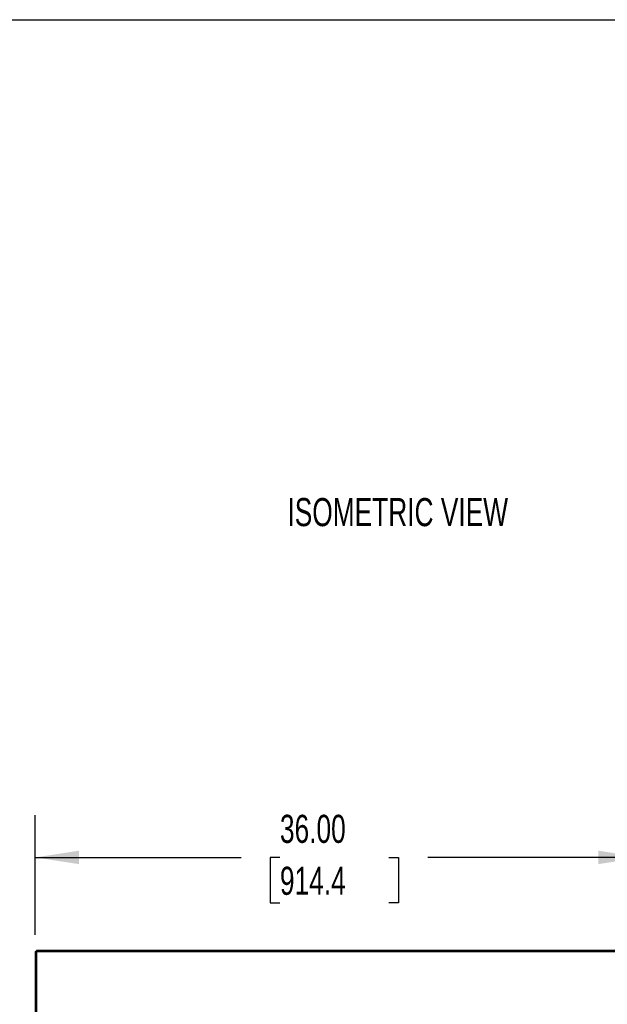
# Model space of a CAD drawing. Header units: inches. Extents: x 0.2 to 10.8, y 0.2 to 8.2.
# Tile 151 of 156: x 7.3 to 9, y 5.3 to 8.2. Entities that reach past the tile are written whole.
import ezdxf

# ---------------------------------------------------------------- set-up
doc = ezdxf.new("R2010")
doc.units = ezdxf.units.IN
doc.header["$MEASUREMENT"] = 0
doc.layers.add('DIMENSIONS', color=140, linetype='Continuous')
doc.layers.add('TEXT', color=140, linetype='Continuous')
doc.styles.add('SLDTEXTSTYLE0', font='TXT', dxfattribs={"width": 0.7})
doc.dimstyles.new('SLDDIMSTYLE2', dxfattribs={"dimtxt": 0.084961, "dimasz": 0.13, "dimexe": 0, "dimexo": 0.0625, "dimgap": 0.02124, "dimtad": 0, "dimtih": 1, "dimtoh": 1, "dimlfac": 20, "dimrnd": 1e-09, "dimzin": 4, "dimdsep": 46, "dimtxsty": 'SLDTEXTSTYLE0', "dimsah": 1, "dimcen": 0.09, "dimadec": 0, "dimazin": 1, "dimtfac": 1, "dimtofl": 0, "dimtmove": 0, "dimatfit": 3, "dimfxl": 0, "dimfrac": 2, "dimtolj": 1, "dimtzin": 12, "dimarcsym": 0})

# ---------------------------------------------------------------- blocks, each defined once
blk = doc.blocks.new('_D_20')
at = {"layer": 'DIMENSIONS'}
for p, q in [((7.3098, 5.5368), (7.3098, 5.8909)), ((9.1098, 5.5359), (9.1098, 5.8909)), ((7.3098, 5.7659), (7.9205, 5.7659)), ((8.0356, 5.7659), (8.0071, 5.7659)), ((8.0071, 5.7659), (8.0071, 5.6308)), ((8.3588, 5.7659), (8.3873, 5.7659)), ((8.3873, 5.7659), (8.3873, 5.6308)), ((9.1098, 5.7659), (8.4739, 5.7659)), ((8.0071, 5.6308), (8.0356, 5.6308)), ((8.3873, 5.6308), (8.3588, 5.6308))]:
    blk.add_line(p, q, dxfattribs=at)
for points in [[(7.3098, 5.7659), (7.4398, 5.7459), (7.4398, 5.7859)], [(9.1098, 5.7659), (8.9798, 5.7859), (8.9798, 5.7459)]]:
    blk.add_solid(points, dxfattribs=at)
at = {"layer": 'DIMENSIONS', "char_height": 0.08333, "attachment_point": 1, "style": 'SLDTEXTSTYLE0'}
for s, insert in [('36.00', (8.0356, 5.8923)), ('914.4', (8.0356, 5.7383))]:
    blk.add_mtext(s, dxfattribs=dict(at, insert=insert))

msp = doc.modelspace()

# ---------------------------------------------------------------- linework, layer by layer
at = {"color": 7, "linetype": 'Continuous', "lineweight": 25}
for p, q in [((7.3134471, 5.4873342), (7.3134471, 5.4900249)), ((9.1062471, 5.4900249), (7.3134471, 5.4900249)), ((7.3098471, 5.4867622), (7.3134471, 5.4867622)), ((7.3098471, 5.4867622), (7.3098471, 3.0557523)), ((7.3134471, 5.4873342), (7.3134471, 3.0557523)), ((7.3134471, 5.4873342), (9.1044471, 5.4873342))]:
    msp.add_line(p, q, dxfattribs=at)
at = {"layer": 'TEXT'}
msp.add_line((0.25, 8.25), (10.75, 8.25), dxfattribs=at)

# ---------------------------------------------------------------- texts
at = {"layer": 'TEXT', "insert": (8.3851142, 6.8315293), "char_height": 0.083333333, "attachment_point": 2, "style": 'SLDTEXTSTYLE0'}
msp.add_mtext('ISOMETRIC VIEW', dxfattribs=at)

# ---------------------------------------------------------------- dimensions: what is measured, and where the dimension line sits
at = {"layer": 'DIMENSIONS'}
dim = msp.add_linear_dim(base=(9.1098471, 5.7658793), p1=(7.3098471, 5.4867622), p2=(9.1098471, 5.4859228), dimstyle='SLDDIMSTYLE2', dxfattribs=at)
dim.commit()
dim.dimension.update_dxf_attribs({"geometry": '_D_20', "text_midpoint": (8.1971997, 5.7658793), "dimtype": 160})

doc.saveas('drawing.dxf')
